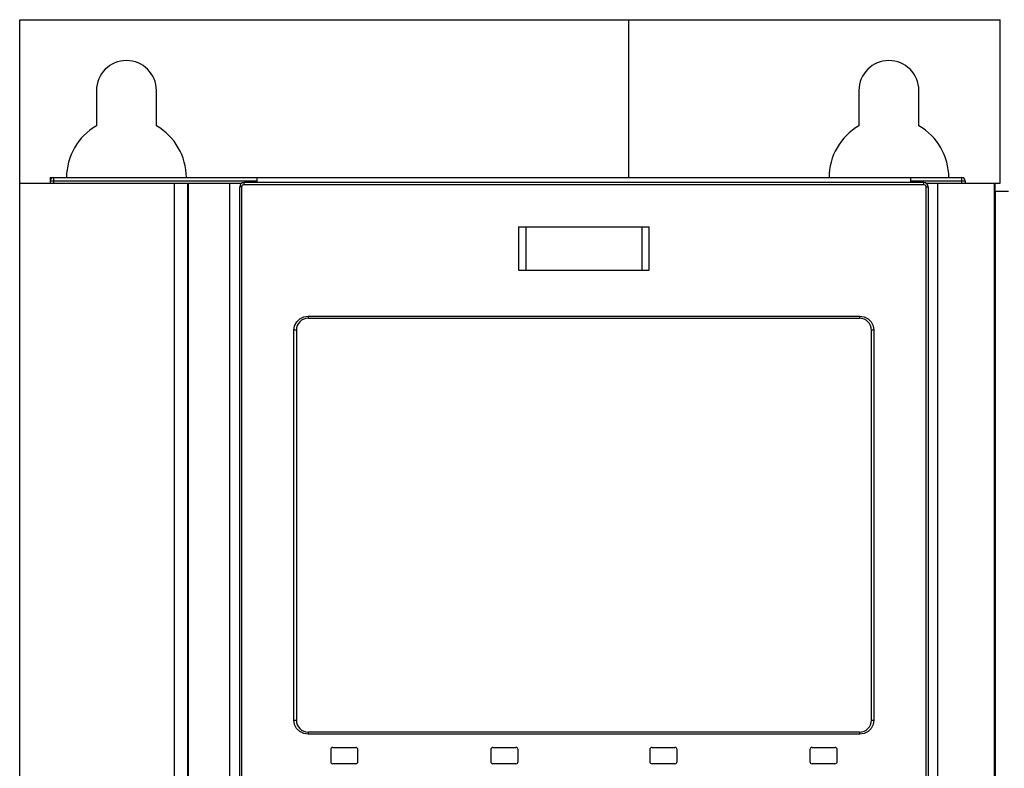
# Model space of a CAD drawing. Header units: millimetres. Extents: x 0 to 594, y 0 to 420.
# Tile 15 of 78: x 68 to 113, y 259 to 294. Entities that reach past the tile are written whole.
import ezdxf

# ---------------------------------------------------------------- set-up
doc = ezdxf.new("R2010")
doc.units = ezdxf.units.MM
doc.header["$LTSCALE"] = 32.67
doc.layers.get('0').update_dxf_attribs({"linetype": 'CONTINUOUS'})

msp = doc.modelspace()

# ---------------------------------------------------------------- linework, layer by layer
at = {"color": 7, "linetype": 'CONTINUOUS'}
for p, q in [((67.72, 159.78), (67.72, 293.78)), ((67.72, 293.78), (112.72, 293.78)), ((95.677, 286.53), (95.677, 293.78)), ((112.72, 286.28), (112.72, 293.78)), ((71.245, 290.53), (71.245, 288.912)), ((73.995, 288.912), (73.995, 290.53)), ((106.245, 290.53), (106.245, 288.912)), ((108.995, 288.912), (108.995, 290.53)), ((67.72, 286.28), (77.924, 286.28)), ((69.12, 286.53), (69.12, 286.28)), ((69.12, 286.53), (69.164, 286.486)), ((69.12, 286.53), (110.97, 286.53)), ((74.826, 167.798), (74.826, 286.28)), ((75.436, 167.562), (75.436, 286.28)), ((75.47, 168.383), (75.47, 286.28)), ((77.37, 221.53), (77.37, 286.28)), ((77.82, 222.455), (77.82, 286.105)), ((109.22, 286.305), (78.02, 286.305)), ((78.62, 286.305), (78.62, 286.53)), ((108.62, 286.305), (108.62, 286.53)), ((109.317, 286.28), (112.72, 286.28)), ((109.42, 286.105), (109.42, 222.455)), ((109.87, 221.53), (109.87, 286.28)), ((111.12, 286.38), (111.12, 286.28)), ((112.47, 168.793), (112.47, 286.28)), ((112.488, 286.28), (112.488, 285.905)), ((112.488, 285.905), (113.113, 285.905)), ((112.505, 167.975), (112.505, 285.905)), ((90.62, 284.28), (90.62, 282.28)), ((90.62, 284.28), (96.62, 284.28)), ((96.62, 282.28), (96.62, 284.28)), ((90.62, 282.28), (96.62, 282.28)), ((80.97, 280.08), (106.27, 280.08)), ((80.42, 279.53), (80.42, 261.63)), ((106.82, 261.63), (106.82, 279.53)), ((106.27, 261.08), (80.97, 261.08)), ((82.095, 260.38), (83.145, 260.38)), ((89.445, 260.38), (90.495, 260.38)), ((96.745, 260.38), (97.795, 260.38)), ((104.095, 260.38), (105.145, 260.38)), ((81.995, 260.28), (81.995, 259.73)), ((83.245, 259.73), (83.245, 260.28)), ((89.345, 260.28), (89.345, 259.73)), ((90.595, 259.73), (90.595, 260.28)), ((96.645, 260.28), (96.645, 259.73)), ((97.895, 259.73), (97.895, 260.28)), ((103.995, 260.28), (103.995, 259.73)), ((105.245, 259.73), (105.245, 260.28)), ((83.145, 259.63), (82.095, 259.63)), ((90.495, 259.63), (89.445, 259.63)), ((97.795, 259.63), (96.745, 259.63)), ((105.145, 259.63), (104.095, 259.63))]:
    msp.add_line(p, q, dxfattribs=at)
at = {"color": 9, "linetype": 'CONTINUOUS'}
for p, q in [((69.12, 286.38), (78.62, 286.38)), ((69.27, 286.53), (69.27, 286.28)), ((77.909, 286.105), (77.82, 286.105)), ((77.923, 286.156), (77.909, 286.105)), ((77.909, 286.105), (77.909, 222.455)), ((77.96, 286.192), (77.923, 286.156)), ((78.009, 286.205), (77.96, 286.192)), ((78.011, 286.254), (78.009, 286.205)), ((109.232, 286.205), (78.009, 286.205)), ((78.015, 286.291), (78.011, 286.254)), ((78.02, 286.305), (78.015, 286.291)), ((108.62, 286.38), (111.12, 286.38)), ((109.226, 286.292), (109.22, 286.305)), ((109.23, 286.256), (109.226, 286.292)), ((109.232, 286.205), (109.23, 286.256)), ((109.282, 286.191), (109.232, 286.205)), ((109.319, 286.155), (109.282, 286.191)), ((109.332, 286.105), (109.319, 286.155)), ((109.332, 222.455), (109.332, 286.105)), ((109.332, 286.105), (109.42, 286.105)), ((110.97, 286.28), (110.97, 286.53)), ((90.949, 284.28), (90.949, 282.28)), ((96.292, 282.28), (96.292, 284.28)), ((80.342, 279.729), (80.435, 279.911)), ((80.435, 279.911), (80.58, 280.056)), ((80.58, 280.056), (80.762, 280.149)), ((80.762, 280.149), (80.961, 280.18)), ((80.961, 280.18), (80.963, 280.129)), ((80.961, 280.18), (106.28, 280.18)), ((80.963, 280.129), (80.966, 280.093)), ((80.966, 280.093), (80.97, 280.08)), ((106.27, 280.08), (106.275, 280.094)), ((106.275, 280.094), (106.278, 280.131)), ((106.278, 280.131), (106.28, 280.18)), ((106.28, 280.18), (106.479, 280.149)), ((106.479, 280.149), (106.661, 280.056)), ((106.661, 280.056), (106.807, 279.911)), ((106.807, 279.911), (106.899, 279.728)), ((80.311, 279.53), (80.342, 279.729)), ((80.311, 261.63), (80.311, 279.53)), ((80.42, 279.53), (80.311, 279.53)), ((106.93, 279.53), (106.82, 279.53)), ((106.899, 279.728), (106.93, 279.53)), ((106.93, 279.53), (106.93, 261.63)), ((80.342, 261.432), (80.311, 261.63)), ((80.311, 261.63), (80.42, 261.63)), ((80.434, 261.249), (80.342, 261.432)), ((80.58, 261.104), (80.434, 261.249)), ((106.806, 261.249), (106.661, 261.104)), ((106.899, 261.431), (106.806, 261.249)), ((106.82, 261.63), (106.93, 261.63)), ((106.93, 261.63), (106.899, 261.431)), ((80.762, 261.011), (80.58, 261.104)), ((80.961, 260.98), (80.762, 261.011)), ((80.963, 261.029), (80.961, 260.98)), ((106.28, 260.98), (80.961, 260.98)), ((80.966, 261.066), (80.963, 261.029)), ((80.97, 261.08), (80.966, 261.066)), ((106.275, 261.067), (106.27, 261.08)), ((106.278, 261.031), (106.275, 261.067)), ((106.28, 260.98), (106.278, 261.031)), ((106.479, 261.011), (106.28, 260.98)), ((106.661, 261.104), (106.479, 261.011))]:
    msp.add_line(p, q, dxfattribs=at)
at = {"color": 7, "linetype": 'CONTINUOUS'}
for centre, radius, start, end in [((72.62, 290.53), 1.375, 0, 180), ((107.62, 290.53), 1.375, 0, 180), ((72.62, 286.53), 2.75, 120, 180), ((72.62, 286.53), 2.75, 0, 60), ((107.62, 286.53), 2.75, 120, 180), ((107.62, 286.53), 2.75, 0, 60), ((69.27, 286.38), 0.15, 90, 180), ((78.02, 286.105), 0.2, 90, 180), ((109.22, 286.105), 0.2, 0, 90), ((110.97, 286.38), 0.15, 0, 90), ((80.97, 279.53), 0.55, 90, 180), ((106.27, 279.53), 0.55, 0, 90), ((80.97, 261.63), 0.55, 180, 270), ((106.27, 261.63), 0.55, 270, 360), ((82.095, 260.28), 0.1, 90, 180), ((83.145, 260.28), 0.1, 0, 90), ((89.445, 260.28), 0.1, 90, 180), ((90.495, 260.28), 0.1, 0, 90), ((96.745, 260.28), 0.1, 90, 180), ((97.795, 260.28), 0.1, 0, 90), ((104.095, 260.28), 0.1, 90, 180), ((105.145, 260.28), 0.1, 0, 90), ((82.095, 259.73), 0.1, 180, 270), ((83.145, 259.73), 0.1, 270, 360), ((89.445, 259.73), 0.1, 180, 270), ((90.495, 259.73), 0.1, 270, 360), ((96.745, 259.73), 0.1, 180, 270), ((97.795, 259.73), 0.1, 270, 360), ((104.095, 259.73), 0.1, 180, 270), ((105.145, 259.73), 0.1, 270, 360)]:
    msp.add_arc(centre, radius, start, end, dxfattribs=at)

doc.saveas('drawing.dxf')
